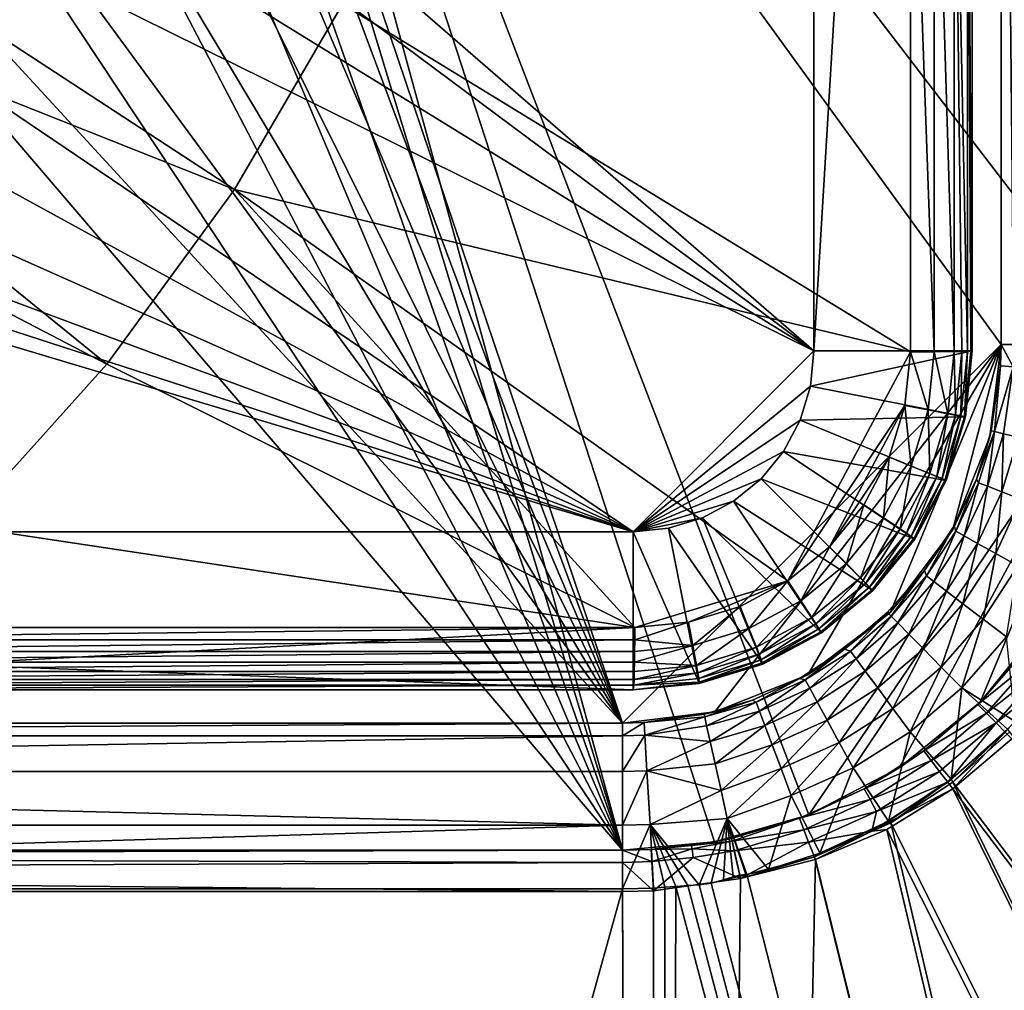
# Model space of a CAD drawing. Header units: metres. Extents: x -900 to 900, y -400 to 400.
# Tile 146 of 243: x 37 to 60, y -46 to -23. Entities that reach past the tile are written whole.
import ezdxf

# ---------------------------------------------------------------- set-up
doc = ezdxf.new("R2010")
doc.units = ezdxf.units.M

msp = doc.modelspace()

# ---------------------------------------------------------------- linework, layer by layer
at = {"layer": 'top'}
for points in [[(37.297665, 0, -511.359344), (59.686565, -30.845772, -510.968536), (59.686565, 30.845772, -510.968536)], [(39.047081, 0, -514.329285), (62.686565, 30.845772, -513.916626), (62.686565, -30.845772, -513.916626)], [(59.686565, -30.845772, -510.968536), (59.686565, 0.734328, -504.487305), (59.686565, 30.845772, -510.968536)], [(59.686565, -0.734328, -504.487305), (59.686565, 0.734328, -504.487305), (59.686565, -30.845772, -510.968536)], [(37.143177, -3.373928, -511.36203), (50.746269, -39.786068, -511.124603), (37.297665, 0, -511.359344)], [(50.746269, -39.786068, -511.124603), (59.686565, -30.845772, -510.968536), (37.297665, 0, -511.359344)], [(38.868755, -3.675676, -514.334106), (39.047081, 0, -514.329285), (50.746269, -42.786068, -514.125061)], [(62.686565, -30.845772, -513.916626), (55.14143, -41.94772, -514.04834), (39.047081, 0, -514.329285)], [(55.14143, -41.94772, -514.04834), (52.918961, -42.586731, -514.087158), (39.047081, 0, -514.329285)], [(39.047081, 0, -514.329285), (52.918961, -42.586731, -514.087158), (50.746269, -42.786068, -514.125061)], [(59.982716, -0.734328, -502.977814), (59.686565, -0.734328, -504.487305), (59.982872, -30.845772, -502.977753)], [(59.686565, -0.734328, -504.487305), (59.686565, -30.845772, -504.487305), (59.982872, -30.845772, -502.977753)], [(59.686565, -30.845772, -504.487305), (59.686565, -0.734328, -504.487305), (59.686565, -30.845772, -510.968536)], [(37.143177, -3.373928, -511.36203), (36.681004, -6.719596, -511.370117), (50.746269, -39.786068, -511.124603)], [(50.746269, -42.786068, -514.125061), (38.319702, -7.349268, -514.355896), (38.868755, -3.675676, -514.334106)], [(36.681004, -6.719596, -511.370117), (35.915142, -10.008976, -511.383484), (50.746269, -39.786068, -511.124603)], [(37.379295, -11.018129, -514.404968), (38.319702, -7.349268, -514.355896), (50.746269, -42.786068, -514.125061)], [(50.746269, -39.786068, -511.124603), (35.915142, -10.008976, -511.383484), (34.851837, -13.214621, -511.402039)], [(36.05666, -14.646014, -514.473999), (37.379295, -11.018129, -514.404968), (50.746269, -42.786068, -514.125061)], [(34.851837, -13.214621, -511.402039), (33.500088, -16.30965, -511.425629), (50.746269, -39.786068, -511.124603)], [(50.746269, -42.786068, -514.125061), (34.407021, -18.144592, -514.527954), (36.05666, -14.646014, -514.473999)], [(33.500088, -16.30965, -511.425629), (31.87122, -19.268223, -511.454071), (50.746269, -39.786068, -511.124603)], [(32.486019, -21.425119, -514.533997), (34.407021, -18.144592, -514.527954), (50.746269, -42.786068, -514.125061)], [(50.746269, -39.786068, -511.124603), (31.87122, -19.268223, -511.454071), (27.838858, -39.786068, -511.524445)], [(27.869379, -42.786068, -514.524353), (32.486019, -21.425119, -514.533997), (50.746269, -42.786068, -514.125061)], [(50.746269, -39.786068, -511.124603), (52.928169, -39.515732, -511.086517), (59.686565, -30.845772, -510.968536)], [(52.928169, -39.515732, -511.086517), (55.118446, -38.644039, -511.048279), (59.686565, -30.845772, -510.968536)], [(59.686565, -30.845772, -510.968536), (55.118446, -38.644039, -511.048279), (57.068016, -37.167519, -511.014252)], [(57.280117, -40.839748, -514.010986), (55.14143, -41.94772, -514.04834), (62.686565, -30.845772, -513.916626)], [(57.068016, -37.167519, -511.014252), (58.544537, -35.217949, -510.988495), (59.686565, -30.845772, -510.968536)], [(59.189335, -39.288837, -513.977661), (57.280117, -40.839748, -514.010986), (62.686565, -30.845772, -513.916626)], [(58.544537, -35.217949, -510.988495), (59.416233, -33.027672, -510.973267), (59.686565, -30.845772, -510.968536)], [(62.686565, -30.845772, -513.916626), (60.740246, -37.37962, -513.950623), (59.189335, -39.288837, -513.977661)], [(59.686565, -30.845772, -510.968536), (59.416233, -33.027672, -510.973267), (59.67215, -31.353306, -504.487732)], [(59.67215, -31.353306, -504.487732), (59.967731, -31.37191, -502.97821), (59.686565, -30.845772, -504.487305)], [(59.686565, -30.845772, -504.487305), (59.686565, -30.845772, -510.968536), (59.67215, -31.353306, -504.487732)], [(59.967731, -31.37191, -502.97821), (59.982872, -30.845772, -502.977753), (59.686565, -30.845772, -504.487305)], [(59.67215, -31.353306, -504.487732), (59.416233, -33.027672, -510.973267), (59.451004, -32.884521, -504.490143)], [(59.523315, -32.902206, -503.722534), (59.67215, -31.353306, -504.487732), (59.451004, -32.884521, -504.490143)], [(59.967731, -31.37191, -502.97821), (59.67215, -31.353306, -504.487732), (59.523315, -32.902206, -503.722534)], [(59.739006, -32.953449, -502.980713), (59.967731, -31.37191, -502.97821), (59.523315, -32.902206, -503.722534)], [(59.967731, -31.37191, -502.97821), (59.739006, -32.953449, -502.980713), (60.089436, -33.03619, -502.296417)], [(59.523315, -32.902206, -503.722534), (59.451004, -32.884521, -504.490143), (59.099506, -34.025108, -504.491669)], [(59.416233, -33.027672, -510.973267), (59.099506, -34.025108, -504.491669), (59.451004, -32.884521, -504.490143)], [(59.523315, -32.902206, -503.722534), (59.099506, -34.025108, -504.491669), (59.150402, -34.110184, -503.720551)], [(59.357925, -34.192322, -502.975403), (59.523315, -32.902206, -503.722534), (59.150402, -34.110184, -503.720551)], [(59.739006, -32.953449, -502.980713), (59.523315, -32.902206, -503.722534), (59.357925, -34.192322, -502.975403)], [(59.69632, -34.324642, -502.288818), (59.739006, -32.953449, -502.980713), (59.357925, -34.192322, -502.975403)], [(60.089436, -33.03619, -502.296417), (59.739006, -32.953449, -502.980713), (59.69632, -34.324642, -502.288818)], [(59.416233, -33.027672, -510.973267), (58.544537, -35.217949, -510.988495), (59.099506, -34.025108, -504.491669)], [(60.151726, -34.501732, -501.685944), (60.089436, -33.03619, -502.296417), (59.69632, -34.324642, -502.288818)], [(58.544537, -35.217949, -510.988495), (58.577736, -35.125675, -504.492859), (59.099506, -34.025108, -504.491669)], [(58.612728, -35.25174, -503.719086), (59.099506, -34.025108, -504.491669), (58.577736, -35.125675, -504.492859)], [(59.150402, -34.110184, -503.720551), (59.099506, -34.025108, -504.491669), (58.612728, -35.25174, -503.719086)], [(58.808407, -35.361977, -502.97168), (59.150402, -34.110184, -503.720551), (58.612728, -35.25174, -503.719086)], [(59.357925, -34.192322, -502.975403), (59.150402, -34.110184, -503.720551), (58.808407, -35.361977, -502.97168)], [(59.127155, -35.541039, -502.283356), (59.357925, -34.192322, -502.975403), (58.808407, -35.361977, -502.97168)], [(59.69632, -34.324642, -502.288818), (59.357925, -34.192322, -502.975403), (59.127155, -35.541039, -502.283356)], [(59.555836, -35.78154, -501.679565), (59.69632, -34.324642, -502.288818), (59.127155, -35.541039, -502.283356)], [(60.151726, -34.501732, -501.685944), (59.69632, -34.324642, -502.288818), (59.555836, -35.78154, -501.679565)], [(60.078735, -36.074673, -501.182739), (60.151726, -34.501732, -501.685944), (59.555836, -35.78154, -501.679565)], [(58.544537, -35.217949, -510.988495), (57.068016, -37.167519, -511.014252), (57.870625, -36.182129, -504.493378)], [(58.577736, -35.125675, -504.492859), (57.870625, -36.182129, -504.493378), (57.918987, -36.308712, -503.717804)], [(58.577736, -35.125675, -504.492859), (58.544537, -35.217949, -510.988495), (57.870625, -36.182129, -504.493378)], [(58.612728, -35.25174, -503.719086), (58.577736, -35.125675, -504.492859), (57.918987, -36.308712, -503.717804)], [(57.918987, -36.308712, -503.717804), (58.098305, -36.445328, -502.968994), (58.612728, -35.25174, -503.719086)], [(58.098305, -36.445328, -502.968994), (58.808407, -35.361977, -502.97168), (58.612728, -35.25174, -503.719086)], [(58.098305, -36.445328, -502.968994), (58.390114, -36.667847, -502.279663), (58.808407, -35.361977, -502.97168)], [(58.390114, -36.667847, -502.279663), (59.127155, -35.541039, -502.283356), (58.808407, -35.361977, -502.97168)], [(58.390114, -36.667847, -502.279663), (58.782337, -36.96706, -501.675354), (59.127155, -35.541039, -502.283356)], [(58.782337, -36.96706, -501.675354), (59.555836, -35.78154, -501.679565), (59.127155, -35.541039, -502.283356)], [(58.782337, -36.96706, -501.675354), (59.260544, -37.331959, -501.178589), (59.555836, -35.78154, -501.679565)], [(59.260544, -37.331959, -501.178589), (60.078735, -36.074673, -501.182739), (59.555836, -35.78154, -501.679565)], [(57.870625, -36.182129, -504.493378), (56.990051, -37.170925, -504.493225), (57.083736, -37.259602, -503.717102)], [(57.870625, -36.182129, -504.493378), (57.068016, -37.167519, -511.014252), (56.990051, -37.170925, -504.493225)], [(57.918987, -36.308712, -503.717804), (57.870625, -36.182129, -504.493378), (57.083736, -37.259602, -503.717102)], [(59.260544, -37.331959, -501.178589), (59.806862, -37.748905, -500.807709), (60.078735, -36.074673, -501.182739)], [(57.083736, -37.259602, -503.717102), (57.242462, -37.420101, -502.967957), (57.918987, -36.308712, -503.717804)], [(57.242462, -37.420101, -502.967957), (58.098305, -36.445328, -502.968994), (57.918987, -36.308712, -503.717804)], [(57.242462, -37.420101, -502.967957), (57.500675, -37.681499, -502.278351), (58.098305, -36.445328, -502.968994)], [(57.500675, -37.681499, -502.278351), (58.390114, -36.667847, -502.279663), (58.098305, -36.445328, -502.968994)], [(57.500675, -37.681499, -502.278351), (57.847679, -38.03297, -501.673889), (58.390114, -36.667847, -502.279663)], [(57.847679, -38.03297, -501.673889), (58.782337, -36.96706, -501.675354), (58.390114, -36.667847, -502.279663)], [(57.068016, -37.167519, -511.014252), (55.118446, -38.644039, -511.048279), (55.989639, -38.038395, -504.492706)], [(57.068016, -37.167519, -511.014252), (55.989639, -38.038395, -504.492706), (56.990051, -37.170925, -504.493225)], [(56.990051, -37.170925, -504.493225), (55.989639, -38.038395, -504.492706), (56.123581, -38.083557, -503.717621)], [(57.083736, -37.259602, -503.717102), (56.990051, -37.170925, -504.493225), (56.123581, -38.083557, -503.717621)], [(57.847679, -38.03297, -501.673889), (58.270687, -38.461559, -501.177216), (58.782337, -36.96706, -501.675354)], [(58.270687, -38.461559, -501.177216), (59.260544, -37.331959, -501.178589), (58.782337, -36.96706, -501.675354)], [(56.123581, -38.083557, -503.717621), (56.258007, -38.26437, -502.969208), (57.083736, -37.259602, -503.717102)], [(56.258007, -38.26437, -502.969208), (57.242462, -37.420101, -502.967957), (57.083736, -37.259602, -503.717102)], [(58.270687, -38.461559, -501.177216), (58.753883, -38.951244, -500.80658), (59.260544, -37.331959, -501.178589)], [(58.753883, -38.951244, -500.80658), (59.806862, -37.748905, -500.807709), (59.260544, -37.331959, -501.178589)], [(59.189335, -39.288837, -513.977661), (60.740246, -37.37962, -513.950623), (60.241295, -38.085556, -504.492523)], [(56.258007, -38.26437, -502.969208), (56.476746, -38.558693, -502.280212), (57.242462, -37.420101, -502.967957)], [(56.476746, -38.558693, -502.280212), (57.500675, -37.681499, -502.278351), (57.242462, -37.420101, -502.967957)], [(56.476746, -38.558693, -502.280212), (56.770752, -38.954365, -501.676086), (57.500675, -37.681499, -502.278351)], [(56.770752, -38.954365, -501.676086), (57.847679, -38.03297, -501.673889), (57.500675, -37.681499, -502.278351)], [(58.753883, -38.951244, -500.80658), (60.013931, -39.743046, -500.497345), (59.806862, -37.748905, -500.807709)], [(55.989639, -38.038395, -504.492706), (54.923954, -38.731808, -504.492096), (55.056477, -38.765095, -503.718964)], [(55.118446, -38.644039, -511.048279), (54.923954, -38.731808, -504.492096), (55.989639, -38.038395, -504.492706)], [(56.123581, -38.083557, -503.717621), (55.989639, -38.038395, -504.492706), (55.056477, -38.765095, -503.718964)], [(55.056477, -38.765095, -503.718964), (55.163841, -38.962074, -502.972198), (56.123581, -38.083557, -503.717621)], [(55.163841, -38.962074, -502.972198), (56.258007, -38.26437, -502.969208), (56.123581, -38.083557, -503.717621)], [(56.770752, -38.954365, -501.676086), (57.129223, -39.436836, -501.179413), (57.847679, -38.03297, -501.673889)], [(57.129223, -39.436836, -501.179413), (58.270687, -38.461559, -501.177216), (57.847679, -38.03297, -501.673889)], [(59.134209, -39.343594, -504.492493), (60.241295, -38.085556, -504.492523), (60.470753, -38.261562, -503.790802)], [(59.189335, -39.288837, -513.977661), (60.241295, -38.085556, -504.492523), (59.134209, -39.343594, -504.492493)], [(55.163841, -38.962074, -502.972198), (55.338547, -39.282646, -502.284454), (56.258007, -38.26437, -502.969208)], [(55.338547, -39.282646, -502.284454), (56.476746, -38.558693, -502.280212), (56.258007, -38.26437, -502.969208)], [(59.337708, -39.549347, -503.790588), (59.134209, -39.343594, -504.492493), (60.470753, -38.261562, -503.790802)], [(60.470753, -38.261562, -503.790802), (60.725868, -38.456242, -503.574677), (59.337708, -39.549347, -503.790588)], [(55.338547, -39.282646, -502.284454), (55.573418, -39.713619, -501.681), (56.476746, -38.558693, -502.280212)], [(55.573418, -39.713619, -501.681), (56.770752, -38.954365, -501.676086), (56.476746, -38.558693, -502.280212)], [(57.129223, -39.436836, -501.179413), (57.538776, -39.988106, -500.808441), (58.270687, -38.461559, -501.177216)], [(57.538776, -39.988106, -500.808441), (58.753883, -38.951244, -500.80658), (58.270687, -38.461559, -501.177216)], [(60.725868, -38.456242, -503.574677), (59.563244, -39.778004, -503.574524), (59.337708, -39.549347, -503.790588)], [(59.563244, -39.778004, -503.574524), (60.725868, -38.456242, -503.574677), (60.978279, -38.655052, -503.497223)], [(55.118446, -38.644039, -511.048279), (52.928169, -39.515732, -511.086517), (53.8167, -39.239491, -504.491302)], [(54.923954, -38.731808, -504.492096), (55.118446, -38.644039, -511.048279), (53.8167, -39.239491, -504.491302)], [(54.923954, -38.731808, -504.492096), (53.8167, -39.239491, -504.491302), (53.90247, -39.290676, -503.720642)], [(55.056477, -38.765095, -503.718964), (54.923954, -38.731808, -504.492096), (53.90247, -39.290676, -503.720642)], [(53.90247, -39.290676, -503.720642), (53.980938, -39.49931, -502.976166), (55.056477, -38.765095, -503.718964)], [(53.980938, -39.49931, -502.976166), (55.163841, -38.962074, -502.972198), (55.056477, -38.765095, -503.718964)], [(59.777237, -39.993813, -503.497284), (59.563244, -39.778004, -503.574524), (60.978279, -38.655052, -503.497223)], [(53.980938, -39.49931, -502.976166), (54.10844, -39.838951, -502.2901), (55.163841, -38.962074, -502.972198)], [(54.10844, -39.838951, -502.2901), (55.338547, -39.282646, -502.284454), (55.163841, -38.962074, -502.972198)], [(55.573418, -39.713619, -501.681), (55.859848, -40.239231, -501.184296), (56.770752, -38.954365, -501.676086)], [(55.859848, -40.239231, -501.184296), (57.129223, -39.436836, -501.179413), (56.770752, -38.954365, -501.676086)], [(57.538776, -39.988106, -500.808441), (58.502548, -41.108471, -500.497314), (58.753883, -38.951244, -500.80658)], [(58.502548, -41.108471, -500.497314), (59.83152, -39.929844, -500.497345), (58.753883, -38.951244, -500.80658)], [(58.753883, -38.951244, -500.80658), (59.83152, -39.929844, -500.497345), (60.013931, -39.743046, -500.497345)], [(53.8167, -39.239491, -504.491302), (52.671135, -39.576397, -504.489716), (52.685894, -39.639523, -503.791504)], [(53.8167, -39.239491, -504.491302), (52.928169, -39.515732, -511.086517), (52.671135, -39.576397, -504.489716)], [(53.90247, -39.290676, -503.720642), (53.8167, -39.239491, -504.491302), (52.685894, -39.639523, -503.791504)], [(52.685894, -39.639523, -503.791504), (52.732258, -39.845852, -503.096191), (53.90247, -39.290676, -503.720642)], [(52.732258, -39.845852, -503.096191), (53.980938, -39.49931, -502.976166), (53.90247, -39.290676, -503.720642)], [(52.732258, -39.845852, -503.096191), (52.815323, -40.218494, -502.407654), (53.980938, -39.49931, -502.976166)], [(52.815323, -40.218494, -502.407654), (54.10844, -39.838951, -502.2901), (53.980938, -39.49931, -502.976166)], [(54.10844, -39.838951, -502.2901), (54.279751, -40.295712, -501.687561), (55.338547, -39.282646, -502.284454)], [(54.279751, -40.295712, -501.687561), (55.573418, -39.713619, -501.681), (55.338547, -39.282646, -502.284454)], [(55.859848, -40.239231, -501.184296), (56.18721, -40.839951, -500.812469), (57.129223, -39.436836, -501.179413)], [(56.18721, -40.839951, -500.812469), (57.538776, -39.988106, -500.808441), (57.129223, -39.436836, -501.179413)], [(57.280117, -40.839748, -514.010986), (59.189335, -39.288837, -513.977661), (57.8619, -40.434219, -504.492279)], [(57.8619, -40.434219, -504.492279), (59.189335, -39.288837, -513.977661), (59.134209, -39.343594, -504.492493)], [(57.8619, -40.434219, -504.492279), (59.134209, -39.343594, -504.492493), (59.337708, -39.549347, -503.790588)], [(52.928169, -39.515732, -511.086517), (50.746269, -39.786068, -511.124603), (51.253803, -39.771652, -504.487732)], [(52.928169, -39.515732, -511.086517), (51.253803, -39.771652, -504.487732), (52.671135, -39.576397, -504.489716)], [(52.671135, -39.576397, -504.489716), (51.253803, -39.771652, -504.487732), (52.685894, -39.639523, -503.791504)], [(51.253803, -39.771652, -504.487732), (51.272408, -40.067234, -502.97821), (52.685894, -39.639523, -503.791504)], [(51.272408, -40.067234, -502.97821), (52.732258, -39.845852, -503.096191), (52.685894, -39.639523, -503.791504)], [(54.279751, -40.295712, -501.687561), (54.48864, -40.852997, -501.190765), (55.573418, -39.713619, -501.681)], [(54.48864, -40.852997, -501.190765), (55.859848, -40.239231, -501.184296), (55.573418, -39.713619, -501.681)], [(58.035034, -40.665485, -503.791016), (57.8619, -40.434219, -504.492279), (59.337708, -39.549347, -503.790588)], [(59.337708, -39.549347, -503.790588), (59.563244, -39.778004, -503.574524), (58.035034, -40.665485, -503.791016)], [(50.746269, -39.786068, -504.487305), (27.838858, -39.786068, -511.524445), (0.734328, -39.786068, -504.487305)], [(0.734328, -39.786068, -504.487305), (0.734328, -40.082218, -502.977814), (50.746269, -39.786068, -504.487305)], [(0.734328, -40.082218, -502.977814), (50.746269, -40.082375, -502.977753), (50.746269, -39.786068, -504.487305)], [(50.746269, -39.786068, -504.487305), (50.746269, -39.786068, -511.124603), (27.838858, -39.786068, -511.524445)], [(50.746269, -39.786068, -511.124603), (50.746269, -39.786068, -504.487305), (51.253803, -39.771652, -504.487732)], [(51.272408, -40.067234, -502.97821), (51.253803, -39.771652, -504.487732), (50.746269, -40.082375, -502.977753)], [(51.253803, -39.771652, -504.487732), (50.746269, -39.786068, -504.487305), (50.746269, -40.082375, -502.977753)], [(52.815323, -40.218494, -502.407654), (52.732258, -39.845852, -503.096191), (51.272408, -40.067234, -502.97821)], [(52.815323, -40.218494, -502.407654), (52.932922, -40.747772, -501.753448), (54.10844, -39.838951, -502.2901)], [(52.932922, -40.747772, -501.753448), (54.279751, -40.295712, -501.687561), (54.10844, -39.838951, -502.2901)], [(59.563244, -39.778004, -503.574524), (58.226128, -40.922977, -503.57489), (58.035034, -40.665485, -503.791016)], [(58.423496, -41.176105, -503.497223), (58.226128, -40.922977, -503.57489), (59.563244, -39.778004, -503.574524)], [(59.777237, -39.993813, -503.497284), (58.423496, -41.176105, -503.497223), (59.563244, -39.778004, -503.574524)], [(59.83152, -39.929844, -500.497345), (58.502548, -41.108471, -500.497314), (58.541344, -41.173954, -500.496002)], [(59.888885, -39.988377, -500.496002), (59.83152, -39.929844, -500.497345), (58.541344, -41.173954, -500.496002)], [(0.734328, -40.082218, -502.977814), (0.734328, -40.926758, -501.692108), (50.746269, -40.082375, -502.977753)], [(0.734328, -40.926758, -501.692108), (50.746269, -40.926769, -501.692139), (50.746269, -40.082375, -502.977753)], [(51.32188, -40.910358, -501.692505), (51.272408, -40.067234, -502.97821), (50.746269, -40.926769, -501.692139)], [(51.272408, -40.067234, -502.97821), (50.746269, -40.082375, -502.977753), (50.746269, -40.926769, -501.692139)], [(51.32188, -40.910358, -501.692505), (52.815323, -40.218494, -502.407654), (51.272408, -40.067234, -502.97821)], [(56.18721, -40.839951, -500.812469), (57.022346, -42.095039, -500.497162), (57.538776, -39.988106, -500.808441)], [(57.022346, -42.095039, -500.497162), (58.502548, -41.108471, -500.497314), (57.538776, -39.988106, -500.808441)], [(58.423496, -41.176105, -503.497223), (59.777237, -39.993813, -503.497284), (58.54258, -41.33704, -503.495331)], [(59.888885, -39.988377, -500.496002), (58.541344, -41.173954, -500.496002), (196.310562, -223.897324, -495.732025)], [(58.54258, -41.33704, -503.495331), (59.777237, -39.993813, -503.497284), (59.937843, -40.155907, -503.495331)], [(58.54258, -41.33704, -503.495331), (59.937843, -40.155907, -503.495331), (196.53624, -223.843063, -498.702637)], [(51.32188, -40.910358, -501.692505), (52.932922, -40.747772, -501.753448), (52.815323, -40.218494, -502.407654)], [(52.932922, -40.747772, -501.753448), (53.071827, -41.374107, -501.197449), (54.279751, -40.295712, -501.687561)], [(53.071827, -41.374107, -501.197449), (54.48864, -40.852997, -501.190765), (54.279751, -40.295712, -501.687561)], [(54.48864, -40.852997, -501.190765), (54.727398, -41.490242, -500.81778), (55.859848, -40.239231, -501.184296)], [(54.727398, -41.490242, -500.81778), (56.18721, -40.839951, -500.812469), (55.859848, -40.239231, -501.184296)], [(56.449432, -41.335922, -504.492004), (57.8619, -40.434219, -504.492279), (58.035034, -40.665485, -503.791016)], [(56.449432, -41.335922, -504.492004), (57.280117, -40.839748, -514.010986), (57.8619, -40.434219, -504.492279)], [(56.587814, -41.588539, -503.79187), (56.449432, -41.335922, -504.492004), (58.035034, -40.665485, -503.791016)], [(58.035034, -40.665485, -503.791016), (58.226128, -40.922977, -503.57489), (56.587814, -41.588539, -503.79187)], [(53.071827, -41.374107, -501.197449), (52.932922, -40.747772, -501.753448), (51.32188, -40.910358, -501.692505)], [(53.071827, -41.374107, -501.197449), (53.21859, -42.036907, -500.80188), (54.48864, -40.852997, -501.190765)], [(53.21859, -42.036907, -500.80188), (54.727398, -41.490242, -500.81778), (54.48864, -40.852997, -501.190765)], [(54.727398, -41.490242, -500.81778), (55.400311, -42.852104, -500.496796), (56.18721, -40.839951, -500.812469)], [(55.14143, -41.94772, -514.04834), (57.280117, -40.839748, -514.010986), (56.449432, -41.335922, -504.492004)], [(55.400311, -42.852104, -500.496796), (57.022346, -42.095039, -500.497162), (56.18721, -40.839951, -500.812469)], [(50.746269, -40.926769, -501.692139), (0.734328, -40.926758, -501.692108), (50.746269, -42.194439, -500.821014)], [(0.734328, -40.926758, -501.692108), (0.734328, -42.194477, -500.820831), (50.746269, -42.194439, -500.821014)], [(51.394886, -42.176022, -500.821228), (51.32188, -40.910358, -501.692505), (50.746269, -42.194439, -500.821014)], [(51.32188, -40.910358, -501.692505), (50.746269, -40.926769, -501.692139), (50.746269, -42.194439, -500.821014)], [(51.394886, -42.176022, -500.821228), (53.071827, -41.374107, -501.197449), (51.32188, -40.910358, -501.692505)], [(58.226128, -40.922977, -503.57489), (56.740547, -41.869152, -503.575562), (56.587814, -41.588539, -503.79187)], [(58.226128, -40.922977, -503.57489), (58.423496, -41.176105, -503.497223), (56.740547, -41.869152, -503.575562)], [(58.502548, -41.108471, -500.497314), (57.022346, -42.095039, -500.497162), (57.080242, -42.138466, -500.496002)], [(58.541344, -41.173954, -500.496002), (58.502548, -41.108471, -500.497314), (57.080242, -42.138466, -500.496002)], [(54.924728, -42.031025, -504.491333), (56.449432, -41.335922, -504.492004), (56.587814, -41.588539, -503.79187)], [(54.924728, -42.031025, -504.491333), (55.14143, -41.94772, -514.04834), (56.449432, -41.335922, -504.492004)], [(56.627975, -42.332951, -503.496918), (58.423496, -41.176105, -503.497223), (58.54258, -41.33704, -503.495331)], [(58.423496, -41.176105, -503.497223), (56.627975, -42.332951, -503.496918), (56.740547, -41.869152, -503.575562)], [(56.627975, -42.332951, -503.496918), (58.54258, -41.33704, -503.495331), (56.984638, -42.293407, -503.495331)], [(56.984638, -42.293407, -503.495331), (58.54258, -41.33704, -503.495331), (148.24852, -223.902283, -499.237854)], [(58.541344, -41.173954, -500.496002), (57.080242, -42.138466, -500.496002), (148.050934, -223.930923, -496.255829)], [(196.310562, -223.897324, -495.732025), (58.541344, -41.173954, -500.496002), (148.050934, -223.930923, -496.255829)], [(148.24852, -223.902283, -499.237854), (58.54258, -41.33704, -503.495331), (196.53624, -223.843063, -498.702637)], [(51.394886, -42.176022, -500.821228), (53.21859, -42.036907, -500.80188), (53.071827, -41.374107, -501.197449)], [(53.21859, -42.036907, -500.80188), (54.192146, -43.235737, -500.496277), (54.727398, -41.490242, -500.81778)], [(54.192146, -43.235737, -500.496277), (55.400311, -42.852104, -500.496796), (54.727398, -41.490242, -500.81778)], [(55.023998, -42.299122, -503.792847), (54.924728, -42.031025, -504.491333), (56.587814, -41.588539, -503.79187)], [(56.587814, -41.588539, -503.79187), (56.740547, -41.869152, -503.575562), (55.023998, -42.299122, -503.792847)], [(52.557301, -43.597996, -500.49411), (53.21859, -42.036907, -500.80188), (51.394886, -42.176022, -500.821228)], [(52.557301, -43.597996, -500.49411), (52.836502, -43.559433, -500.494293), (53.21859, -42.036907, -500.80188)], [(52.836502, -43.559433, -500.494293), (53.131207, -43.48317, -500.495178), (53.21859, -42.036907, -500.80188)], [(52.918961, -42.586731, -514.087158), (55.14143, -41.94772, -514.04834), (53.317749, -42.505882, -504.48996)], [(53.21859, -42.036907, -500.80188), (53.131207, -43.48317, -500.495178), (53.360977, -43.414993, -500.495972)], [(53.514538, -43.37606, -500.496246), (53.660591, -43.360207, -500.496033), (53.21859, -42.036907, -500.80188)], [(53.660591, -43.360207, -500.496033), (53.680698, -43.358025, -500.496002), (53.21859, -42.036907, -500.80188)], [(53.21859, -42.036907, -500.80188), (53.680698, -43.358025, -500.496002), (54.192146, -43.235737, -500.496277)], [(53.360977, -43.414993, -500.495972), (53.514538, -43.37606, -500.496246), (53.21859, -42.036907, -500.80188)], [(55.14143, -41.94772, -514.04834), (54.924728, -42.031025, -504.491333), (53.317749, -42.505882, -504.48996)], [(53.332745, -42.571968, -504.144165), (53.317749, -42.505882, -504.48996), (54.924728, -42.031025, -504.491333)], [(55.023998, -42.299122, -503.792847), (53.332745, -42.571968, -504.144165), (54.924728, -42.031025, -504.491333)], [(56.740547, -41.869152, -503.575562), (55.135422, -42.596703, -503.576233), (55.023998, -42.299122, -503.792847)], [(56.740547, -41.869152, -503.575562), (56.627975, -42.332951, -503.496918), (55.135422, -42.596703, -503.576233)], [(50.746269, -42.194439, -500.821014), (0.734328, -42.194477, -500.820831), (0.734328, -43.69743, -500.493134)], [(0.734328, -43.69743, -500.493134), (50.746269, -43.69743, -500.493134), (50.746269, -42.194439, -500.821014)], [(51.480598, -43.676567, -500.493591), (51.394886, -42.176022, -500.821228), (50.746269, -43.69743, -500.493134)], [(51.394886, -42.176022, -500.821228), (50.746269, -42.194439, -500.821014), (50.746269, -43.69743, -500.493134)], [(51.480598, -43.676567, -500.493591), (51.748047, -43.657581, -500.493927), (51.394886, -42.176022, -500.821228)], [(51.748047, -43.657581, -500.493927), (52.005142, -43.636559, -500.494171), (51.394886, -42.176022, -500.821228)], [(51.394886, -42.176022, -500.821228), (52.005142, -43.636559, -500.494171), (52.290054, -43.616985, -500.494202)], [(52.290054, -43.616985, -500.494202), (52.557301, -43.597996, -500.49411), (51.394886, -42.176022, -500.821228)], [(53.38229, -42.794647, -503.810638), (53.332745, -42.571968, -504.144165), (55.023998, -42.299122, -503.792847)], [(55.135422, -42.596703, -503.576233), (53.38229, -42.794647, -503.810638), (55.023998, -42.299122, -503.792847)], [(57.080242, -42.138466, -500.496002), (57.022346, -42.095039, -500.497162), (55.274639, -42.941269, -500.496002)], [(57.022346, -42.095039, -500.497162), (55.400311, -42.852104, -500.496796), (55.274639, -42.941269, -500.496002)], [(57.080242, -42.138466, -500.496002), (55.274639, -42.941269, -500.496002), (99.785164, -223.928391, -496.596436)], [(55.299904, -43.002987, -503.495331), (56.627975, -42.332951, -503.496918), (56.984638, -42.293407, -503.495331)], [(55.299904, -43.002987, -503.495331), (56.984638, -42.293407, -503.495331), (99.888733, -223.959961, -499.592224)], [(99.888733, -223.959961, -499.592224), (56.984638, -42.293407, -503.495331), (148.24852, -223.902283, -499.237854)], [(148.050934, -223.930923, -496.255829), (57.080242, -42.138466, -500.496002), (99.785164, -223.928391, -496.596436)], [(53.317749, -42.505882, -504.48996), (53.332745, -42.571968, -504.144165), (52.37619, -42.674297, -504.488922)], [(52.918961, -42.586731, -514.087158), (53.317749, -42.505882, -504.48996), (52.37619, -42.674297, -504.488922)], [(56.627975, -42.332951, -503.496918), (55.276535, -42.941959, -503.496429), (55.135422, -42.596703, -503.576233)], [(55.276535, -42.941959, -503.496429), (56.627975, -42.332951, -503.496918), (55.299904, -43.002987, -503.495331)], [(50.746269, -42.786068, -514.125061), (52.918961, -42.586731, -514.087158), (51.42411, -42.766815, -504.487732)], [(51.42411, -42.766815, -504.487732), (52.918961, -42.586731, -514.087158), (52.37619, -42.674297, -504.488922)], [(52.386673, -42.747395, -504.112335), (51.42411, -42.766815, -504.487732), (52.37619, -42.674297, -504.488922)], [(51.441067, -43.050426, -503.791534), (51.42411, -42.766815, -504.487732), (52.386673, -42.747395, -504.112335)], [(52.41584, -42.956264, -503.79184), (51.441067, -43.050426, -503.791534), (52.386673, -42.747395, -504.112335)], [(53.332745, -42.571968, -504.144165), (52.386673, -42.747395, -504.112335), (52.37619, -42.674297, -504.488922)], [(53.332745, -42.571968, -504.144165), (53.38229, -42.794647, -503.810638), (52.386673, -42.747395, -504.112335)], [(53.38229, -42.794647, -503.810638), (52.41584, -42.956264, -503.79184), (52.386673, -42.747395, -504.112335)], [(53.527187, -43.449425, -503.495331), (53.38229, -42.794647, -503.810638), (55.135422, -42.596703, -503.576233)], [(55.276535, -42.941959, -503.496429), (53.527187, -43.449425, -503.495331), (55.135422, -42.596703, -503.576233)], [(0.734328, -42.786068, -504.487305), (50.746269, -42.786068, -504.487305), (0.734328, -42.915924, -503.995819)], [(50.746269, -42.786068, -504.487305), (50.746269, -43.070175, -503.791107), (0.734328, -42.915924, -503.995819)], [(27.869379, -42.786068, -514.524353), (50.746269, -42.786068, -514.125061), (0.734328, -42.786068, -504.487305)], [(0.734328, -42.786068, -504.487305), (50.746269, -42.786068, -514.125061), (50.746269, -42.786068, -504.487305)], [(0.734328, -42.915924, -503.995819), (50.746269, -43.070175, -503.791107), (0.734328, -43.271599, -503.632599)], [(50.746269, -42.786068, -504.487305), (51.42411, -42.766815, -504.487732), (51.441067, -43.050426, -503.791534)], [(50.746269, -42.786068, -504.487305), (50.746269, -42.786068, -514.125061), (51.42411, -42.766815, -504.487732)], [(50.746269, -43.070175, -503.791107), (50.746269, -42.786068, -504.487305), (51.441067, -43.050426, -503.791534)], [(52.41584, -42.956264, -503.79184), (51.480598, -43.739395, -503.49292), (51.441067, -43.050426, -503.791534)], [(53.527187, -43.449425, -503.495331), (51.480598, -43.739395, -503.49292), (52.41584, -42.956264, -503.79184)], [(53.38229, -42.794647, -503.810638), (53.527187, -43.449425, -503.495331), (52.41584, -42.956264, -503.79184)], [(53.527187, -43.449425, -503.495331), (55.276535, -42.941959, -503.496429), (55.299904, -43.002987, -503.495331)], [(54.192146, -43.235737, -500.496277), (53.680698, -43.358025, -500.496002), (55.274639, -42.941269, -500.496002)], [(99.785164, -223.928391, -496.596436), (55.274639, -42.941269, -500.496002), (53.680698, -43.358025, -500.496002)], [(55.274639, -42.941269, -500.496002), (55.400311, -42.852104, -500.496796), (54.192146, -43.235737, -500.496277)], [(50.746269, -43.070175, -503.791107), (50.746269, -43.760258, -503.492493), (0.734328, -43.271599, -503.632599)], [(50.746269, -43.070175, -503.791107), (51.441067, -43.050426, -503.791534), (51.480598, -43.739395, -503.49292)], [(50.746269, -43.760258, -503.492493), (50.746269, -43.070175, -503.791107), (51.480598, -43.739395, -503.49292)], [(53.527187, -43.449425, -503.495331), (55.299904, -43.002987, -503.495331), (51.480598, -223.983383, -499.717346)], [(51.480598, -223.983383, -499.717346), (55.299904, -43.002987, -503.495331), (99.888733, -223.959961, -499.592224)], [(0.734328, -43.271599, -503.632599), (50.746269, -43.760258, -503.492493), (0.734328, -43.760258, -503.492493)], [(51.480598, -43.739395, -503.49292), (53.527187, -43.449425, -503.495331), (51.480598, -223.983383, -499.717346)], [(53.680698, -43.358025, -500.496002), (53.131207, -43.48317, -500.495178), (52.836502, -43.559433, -500.494293)], [(53.680698, -43.358025, -500.496002), (52.836502, -43.559433, -500.494293), (99.785164, -223.928391, -496.596436)], [(53.360977, -43.414993, -500.495972), (53.131207, -43.48317, -500.495178), (53.680698, -43.358025, -500.496002)], [(53.660591, -43.360207, -500.496033), (53.360977, -43.414993, -500.495972), (53.680698, -43.358025, -500.496002)], [(53.660591, -43.360207, -500.496033), (53.514538, -43.37606, -500.496246), (53.360977, -43.414993, -500.495972)], [(51.480598, -43.676567, -500.493591), (50.746269, -43.69743, -500.493134), (51.480598, -223.920547, -496.718018)], [(99.785164, -223.928391, -496.596436), (52.005142, -43.636559, -500.494171), (51.480598, -223.920547, -496.718018)], [(52.005142, -43.636559, -500.494171), (51.748047, -43.657581, -500.493927), (51.480598, -223.920547, -496.718018)], [(51.480598, -223.920547, -496.718018), (51.748047, -43.657581, -500.493927), (51.480598, -43.676567, -500.493591)], [(52.290054, -43.616985, -500.494202), (52.005142, -43.636559, -500.494171), (99.785164, -223.928391, -496.596436)], [(52.557301, -43.597996, -500.49411), (52.290054, -43.616985, -500.494202), (99.785164, -223.928391, -496.596436)], [(52.836502, -43.559433, -500.494293), (52.557301, -43.597996, -500.49411), (99.785164, -223.928391, -496.596436)], [(50.746269, -43.69743, -500.493134), (0.734328, -223.920547, -496.718018), (51.480598, -223.920547, -496.718018)], [(50.746269, -43.69743, -500.493134), (0.734328, -43.69743, -500.493134), (0.734328, -223.920547, -496.718018)], [(0.734328, -223.983383, -499.717346), (0.734328, -43.760258, -503.492493), (51.480598, -223.983383, -499.717346)], [(0.734328, -43.760258, -503.492493), (50.746269, -43.760258, -503.492493), (51.480598, -223.983383, -499.717346)], [(51.480598, -223.983383, -499.717346), (50.746269, -43.760258, -503.492493), (51.480598, -43.739395, -503.49292)]]:
    msp.add_3dface(points, dxfattribs=at)
at = {"layer": 'top0123'}
for points in [[(55.265408, -30.998743, -504.348846), (19.497459, 0.001257, -504.348846), (55.265408, 31.001257, -504.348846)], [(55.265408, 31.001257, -504.348846), (58.997459, 31.001257, -503.348846), (55.265408, -30.998743, -504.348846)], [(58.997459, 31.001257, -503.348846), (58.997459, -30.998743, -503.348846), (55.265408, -30.998743, -504.348846)], [(58.997459, -30.998743, -503.348846), (58.997459, 31.001257, -503.348846), (58.997459, -30.998743, -503.046295)], [(58.997459, 31.001257, -503.348846), (58.997459, 31.001257, -503.046295), (58.997459, -30.998743, -503.046295)], [(58.997459, -30.998743, -503.046295), (58.997459, 31.001257, -503.046295), (58.997459, 0.001257, -502.805756)], [(19.071339, -4.053021, -504.348846), (19.497459, 0.001257, -504.348846), (55.265408, -30.998743, -504.348846)], [(58.997459, -30.998743, -503.046295), (58.997459, 0.001257, -502.805756), (58.887371, -15.503585, -502.30188)], [(17.811596, -7.930108, -504.348846), (19.071339, -4.053021, -504.348846), (55.265408, -30.998743, -504.348846)], [(55.265408, -30.998743, -504.348846), (15.773291, -11.460555, -504.348846), (17.811596, -7.930108, -504.348846)], [(50.997459, -35.266693, -504.348846), (13.045506, -14.490067, -504.348846), (15.773291, -11.460555, -504.348846)], [(50.997459, -35.266693, -504.348846), (15.773291, -11.460555, -504.348846), (55.265408, -30.998743, -504.348846)], [(9.747459, -16.886238, -504.348846), (13.045506, -14.490067, -504.348846), (50.997459, -35.266693, -504.348846)], [(57.540619, -31.022011, -501.547089), (57.540623, -15.510851, -501.366547), (44.133053, -22.819405, -501.095673)], [(57.540619, -31.022011, -501.547089), (58.101257, -31.02005, -501.67337), (57.540623, -15.510851, -501.366547)], [(58.101257, -31.02005, -501.67337), (58.101261, -15.509867, -501.492828), (57.540623, -15.510851, -501.366547)], [(58.101257, -31.02005, -501.67337), (58.573269, -31.014963, -502.001129), (58.101261, -15.509867, -501.492828)], [(58.573269, -31.014963, -502.001129), (58.573273, -15.507321, -501.820648), (58.101261, -15.509867, -501.492828)], [(58.573269, -31.014963, -502.001129), (58.753586, -31.011465, -502.226563), (58.573273, -15.507321, -501.820648)], [(58.573273, -15.507321, -501.820648), (58.887371, -31.007496, -502.48233), (58.887371, -15.503585, -502.30188)], [(58.753586, -31.011465, -502.226563), (58.887371, -31.007496, -502.48233), (58.573273, -15.507321, -501.820648)], [(58.887371, -31.007496, -502.48233), (58.969681, -31.003202, -502.759003), (58.887371, -15.503585, -502.30188)], [(58.887371, -15.503585, -502.30188), (58.969681, -31.003202, -502.759003), (58.997459, -30.998743, -503.046295)], [(6.023291, -18.544346, -504.348846), (9.747459, -16.886238, -504.348846), (50.997459, -35.266693, -504.348846)], [(27.723721, -18.12557, -500.752747), (25.71489, -20.877951, -500.752747), (41.584717, -27.187588, -501.095673)], [(41.584717, -27.187588, -501.095673), (44.133053, -22.819405, -501.095673), (27.723721, -18.12557, -500.752747)], [(50.997459, -35.266693, -504.348846), (2.035765, -19.39192, -504.348846), (6.023291, -18.544346, -504.348846)], [(-51.002541, -35.266693, -504.348846), (-2.040845, -19.39192, -504.348846), (50.997459, -35.266693, -504.348846)], [(-2.040845, -19.39192, -504.348846), (2.035765, -19.39192, -504.348846), (50.997459, -35.266693, -504.348846)], [(25.71489, -20.877951, -500.752747), (23.421038, -23.42231, -500.752747), (38.571621, -31.315947, -501.095673)], [(41.584717, -27.187588, -501.095673), (25.71489, -20.877951, -500.752747), (38.571621, -31.315947, -501.095673)], [(57.540619, -31.022011, -501.547089), (44.133053, -22.819405, -501.095673), (41.584717, -27.187588, -501.095673)], [(23.421038, -23.42231, -500.752747), (35.131023, -35.13229, -501.095673), (38.571621, -31.315947, -501.095673)], [(51.03574, -37.52689, -501.481964), (41.584717, -27.187588, -501.095673), (38.571621, -31.315947, -501.095673)], [(54.647114, -36.428986, -501.557129), (41.584717, -27.187588, -501.095673), (51.03574, -37.52689, -501.481964)], [(54.647114, -36.428986, -501.557129), (57.540619, -31.022011, -501.547089), (41.584717, -27.187588, -501.095673)], [(55.183403, -31.831379, -504.348846), (50.997459, -35.266693, -504.348846), (55.265408, -30.998743, -504.348846)], [(57.413479, -32.289829, -501.563538), (57.540619, -31.022011, -501.547089), (54.647114, -36.428986, -501.557129)], [(55.265408, -30.998743, -504.348846), (58.997459, -30.998743, -503.348846), (55.183403, -31.831379, -504.348846)], [(58.997459, -30.998743, -503.348846), (58.843742, -32.559467, -503.348846), (55.183403, -31.831379, -504.348846)], [(57.413479, -32.289829, -501.563538), (57.96389, -32.393761, -501.690155), (57.540619, -31.022011, -501.547089)], [(57.96389, -32.393761, -501.690155), (58.101257, -31.02005, -501.67337), (57.540619, -31.022011, -501.547089)], [(58.101257, -31.02005, -501.67337), (57.96389, -32.393761, -501.690155), (58.426987, -32.482376, -502.018005)], [(58.573269, -31.014963, -502.001129), (58.101257, -31.02005, -501.67337), (58.426987, -32.482376, -502.018005)], [(58.573269, -31.014963, -502.001129), (58.426987, -32.482376, -502.018005), (58.603981, -32.515171, -502.243225)], [(58.753586, -31.011465, -502.226563), (58.573269, -31.014963, -502.001129), (58.603981, -32.515171, -502.243225)], [(58.753586, -31.011465, -502.226563), (58.603981, -32.515171, -502.243225), (58.735699, -32.538628, -502.498993)], [(58.735699, -32.538628, -502.498993), (58.816849, -32.551792, -502.776062), (58.887371, -31.007496, -502.48233)], [(58.887371, -31.007496, -502.48233), (58.753586, -31.011465, -502.226563), (58.735699, -32.538628, -502.498993)], [(58.816849, -32.551792, -502.776062), (58.969681, -31.003202, -502.759003), (58.887371, -31.007496, -502.48233)], [(58.816849, -32.551792, -502.776062), (58.843781, -32.559269, -503.062683), (58.969681, -31.003202, -502.759003)], [(58.843781, -32.559269, -503.062683), (58.843742, -32.559467, -503.348846), (58.997459, -30.998743, -503.348846)], [(58.843781, -32.559269, -503.062683), (58.997459, -30.998743, -503.046295), (58.969681, -31.003202, -502.759003)], [(58.997459, -30.998743, -503.046295), (58.843781, -32.559269, -503.062683), (58.997459, -30.998743, -503.348846)], [(38.571621, -31.315947, -501.095673), (35.131023, -35.13229, -501.095673), (51.03574, -37.52689, -501.481964)], [(55.183403, -31.831379, -504.348846), (54.940529, -32.632015, -504.348846), (50.997459, -35.266693, -504.348846)], [(55.183403, -31.831379, -504.348846), (58.843742, -32.559467, -503.348846), (54.940529, -32.632015, -504.348846)], [(55.635143, -35.621864, -501.569855), (57.413479, -32.289829, -501.563538), (54.647114, -36.428986, -501.557129)], [(57.041985, -33.509228, -501.572968), (57.413479, -32.289829, -501.563538), (55.635143, -35.621864, -501.569855)], [(57.041985, -33.509228, -501.572968), (57.562328, -33.716225, -501.699738), (57.413479, -32.289829, -501.563538)], [(57.562328, -33.716225, -501.699738), (57.96389, -32.393761, -501.690155), (57.413479, -32.289829, -501.563538)], [(57.96389, -32.393761, -501.690155), (57.562328, -33.716225, -501.699738), (57.998501, -33.894794, -502.027588)], [(58.426987, -32.482376, -502.018005), (57.96389, -32.393761, -501.690155), (57.998501, -33.894794, -502.027588)], [(58.426987, -32.482376, -502.018005), (57.998501, -33.894794, -502.027588), (58.165157, -33.962601, -502.252808)], [(58.603981, -32.515171, -502.243225), (58.426987, -32.482376, -502.018005), (58.165157, -33.962601, -502.252808)], [(58.603981, -32.515171, -502.243225), (58.165157, -33.962601, -502.252808), (58.289139, -34.012672, -502.508514)], [(58.735699, -32.538628, -502.498993), (58.603981, -32.515171, -502.243225), (58.289139, -34.012672, -502.508514)], [(58.289139, -34.012672, -502.508514), (58.365471, -34.042992, -502.785553), (58.735699, -32.538628, -502.498993)], [(58.365471, -34.042992, -502.785553), (58.816849, -32.551792, -502.776062), (58.735699, -32.538628, -502.498993)], [(54.940529, -32.632015, -504.348846), (54.546131, -33.369888, -504.348846), (50.997459, -35.266693, -504.348846)], [(54.940529, -32.632015, -504.348846), (58.388496, -34.060211, -503.348846), (54.546131, -33.369888, -504.348846)], [(58.843742, -32.559467, -503.348846), (58.388496, -34.060211, -503.348846), (54.940529, -32.632015, -504.348846)], [(58.365471, -34.042992, -502.785553), (58.388542, -34.060101, -503.072083), (58.816849, -32.551792, -502.776062)], [(58.388542, -34.060101, -503.072083), (58.388496, -34.060211, -503.348846), (58.843742, -32.559467, -503.348846)], [(58.388542, -34.060101, -503.072083), (58.843781, -32.559269, -503.062683), (58.816849, -32.551792, -502.776062)], [(58.843781, -32.559269, -503.062683), (58.388542, -34.060101, -503.072083), (58.843742, -32.559467, -503.348846)], [(50.997459, -35.266693, -504.348846), (54.546131, -33.369888, -504.348846), (54.015354, -34.01664, -504.348846)], [(54.546131, -33.369888, -504.348846), (57.649216, -35.443306, -503.348846), (54.015354, -34.01664, -504.348846)], [(58.388496, -34.060211, -503.348846), (57.649216, -35.443306, -503.348846), (54.546131, -33.369888, -504.348846)], [(56.44228, -34.634937, -501.575134), (57.041985, -33.509228, -501.572968), (55.635143, -35.621864, -501.569855)], [(56.44228, -34.634937, -501.575134), (56.909866, -34.941032, -501.702637), (57.041985, -33.509228, -501.572968)], [(56.909866, -34.941032, -501.702637), (57.562328, -33.716225, -501.699738), (57.041985, -33.509228, -501.572968)], [(57.562328, -33.716225, -501.699738), (56.909866, -34.941032, -501.702637), (57.301022, -35.202301, -502.030701)], [(57.998501, -33.894794, -502.027588), (57.562328, -33.716225, -501.699738), (57.301022, -35.202301, -502.030701)], [(57.998501, -33.894794, -502.027588), (57.301022, -35.202301, -502.030701), (57.450191, -35.30217, -502.255798)], [(58.165157, -33.962601, -502.252808), (57.998501, -33.894794, -502.027588), (57.450191, -35.30217, -502.255798)], [(54.015354, -34.01664, -504.348846), (53.368607, -34.547413, -504.348846), (50.997459, -35.266693, -504.348846)], [(54.015354, -34.01664, -504.348846), (56.654312, -36.655598, -503.348846), (53.368607, -34.547413, -504.348846)], [(57.649216, -35.443306, -503.348846), (56.654312, -36.655598, -503.348846), (54.015354, -34.01664, -504.348846)], [(58.165157, -33.962601, -502.252808), (57.450191, -35.30217, -502.255798), (57.560921, -35.376514, -502.511322)], [(58.289139, -34.012672, -502.508514), (58.165157, -33.962601, -502.252808), (57.560921, -35.376514, -502.511322)], [(57.560921, -35.376514, -502.511322), (57.62878, -35.422363, -502.788055), (58.289139, -34.012672, -502.508514)], [(57.62878, -35.422363, -502.788055), (58.365471, -34.042992, -502.785553), (58.289139, -34.012672, -502.508514)], [(57.62878, -35.422363, -502.788055), (57.649147, -35.443409, -503.07428), (58.365471, -34.042992, -502.785553)], [(57.649147, -35.443409, -503.07428), (58.388542, -34.060101, -503.072083), (58.365471, -34.042992, -502.785553)], [(58.388542, -34.060101, -503.072083), (57.649147, -35.443409, -503.07428), (58.388496, -34.060211, -503.348846)], [(57.649147, -35.443409, -503.07428), (57.649216, -35.443306, -503.348846), (58.388496, -34.060211, -503.348846)], [(53.368607, -34.547413, -504.348846), (52.630733, -34.941814, -504.348846), (50.997459, -35.266693, -504.348846)], [(53.368607, -34.547413, -504.348846), (55.44202, -37.650501, -503.348846), (52.630733, -34.941814, -504.348846)], [(56.654312, -36.655598, -503.348846), (55.44202, -37.650501, -503.348846), (53.368607, -34.547413, -504.348846)], [(55.635143, -35.621864, -501.569855), (56.030045, -36.017521, -501.69754), (56.44228, -34.634937, -501.575134)], [(56.030045, -36.017521, -501.69754), (56.909866, -34.941032, -501.702637), (56.44228, -34.634937, -501.575134)], [(50.997459, -35.266693, -504.348846), (52.630733, -34.941814, -504.348846), (51.830093, -35.184685, -504.348846)], [(52.630733, -34.941814, -504.348846), (54.058926, -38.389778, -503.348846), (51.830093, -35.184685, -504.348846)], [(55.44202, -37.650501, -503.348846), (54.058926, -38.389778, -503.348846), (52.630733, -34.941814, -504.348846)], [(56.909866, -34.941032, -501.702637), (56.030045, -36.017521, -501.69754), (56.360912, -36.351685, -502.025635)], [(57.301022, -35.202301, -502.030701), (56.909866, -34.941032, -501.702637), (56.360912, -36.351685, -502.025635)], [(50.997459, -35.266693, -504.348846), (50.997459, -38.998741, -503.348846), (-51.002541, -35.266693, -504.348846)], [(50.997459, -38.998741, -503.348846), (-51.002541, -38.998741, -503.348846), (-51.002541, -35.266693, -504.348846)], [(35.131023, -35.13229, -501.095673), (31.314682, -38.572891, -501.095673), (51.03574, -37.52689, -501.481964)], [(51.830093, -35.184685, -504.348846), (52.558182, -38.845024, -503.348846), (50.997459, -35.266693, -504.348846)], [(52.558182, -38.845024, -503.348846), (50.997459, -38.998741, -503.348846), (50.997459, -35.266693, -504.348846)], [(54.058926, -38.389778, -503.348846), (52.558182, -38.845024, -503.348846), (51.830093, -35.184685, -504.348846)], [(57.301022, -35.202301, -502.030701), (56.360912, -36.351685, -502.025635), (56.486675, -36.479702, -502.250732)], [(57.450191, -35.30217, -502.255798), (57.301022, -35.202301, -502.030701), (56.486675, -36.479702, -502.250732)], [(57.450191, -35.30217, -502.255798), (56.486675, -36.479702, -502.250732), (56.57967, -36.575249, -502.506226)], [(57.560921, -35.376514, -502.511322), (57.450191, -35.30217, -502.255798), (56.57967, -36.575249, -502.506226)], [(56.57967, -36.575249, -502.506226), (56.636173, -36.634518, -502.782898), (57.560921, -35.376514, -502.511322)], [(56.636173, -36.634518, -502.782898), (57.62878, -35.422363, -502.788055), (57.560921, -35.376514, -502.511322)], [(56.636173, -36.634518, -502.782898), (56.654022, -36.655888, -503.069031), (57.62878, -35.422363, -502.788055)], [(56.654022, -36.655888, -503.069031), (57.649147, -35.443409, -503.07428), (57.62878, -35.422363, -502.788055)], [(57.649147, -35.443409, -503.07428), (56.654022, -36.655888, -503.069031), (56.654312, -36.655598, -503.348846)], [(57.649216, -35.443306, -503.348846), (57.649147, -35.443409, -503.07428), (56.654312, -36.655598, -503.348846)], [(54.647114, -36.428986, -501.557129), (54.953671, -36.898094, -501.683411), (55.635143, -35.621864, -501.569855)], [(54.953671, -36.898094, -501.683411), (56.030045, -36.017521, -501.69754), (55.635143, -35.621864, -501.569855)], [(56.030045, -36.017521, -501.69754), (54.953671, -36.898094, -501.683411), (55.212158, -37.292915, -502.01123)], [(56.360912, -36.351685, -502.025635), (56.030045, -36.017521, -501.69754), (55.212158, -37.292915, -502.01123)], [(52.302608, -37.4002, -501.512329), (54.647114, -36.428986, -501.557129), (51.03574, -37.52689, -501.481964)], [(52.302608, -37.4002, -501.512329), (53.521004, -37.029171, -501.537689), (54.647114, -36.428986, -501.557129)], [(53.521004, -37.029171, -501.537689), (53.72942, -37.551682, -501.66217), (54.647114, -36.428986, -501.557129)], [(53.72942, -37.551682, -501.66217), (54.953671, -36.898094, -501.683411), (54.647114, -36.428986, -501.557129)], [(56.360912, -36.351685, -502.025635), (55.212158, -37.292915, -502.01123), (55.309914, -37.444279, -502.236511)], [(56.486675, -36.479702, -502.250732), (56.360912, -36.351685, -502.025635), (55.309914, -37.444279, -502.236511)], [(56.486675, -36.479702, -502.250732), (55.309914, -37.444279, -502.236511), (55.381748, -37.557316, -502.492371)], [(56.57967, -36.575249, -502.506226), (56.486675, -36.479702, -502.250732), (55.381748, -37.557316, -502.492371)], [(55.381748, -37.557316, -502.492371), (55.424763, -37.627495, -502.769592), (56.57967, -36.575249, -502.506226)], [(55.424763, -37.627495, -502.769592), (56.636173, -36.634518, -502.782898), (56.57967, -36.575249, -502.506226)], [(55.424763, -37.627495, -502.769592), (55.441494, -37.650852, -503.056335), (56.636173, -36.634518, -502.782898)], [(55.441494, -37.650852, -503.056335), (56.654022, -36.655888, -503.069031), (56.636173, -36.634518, -502.782898)], [(56.654022, -36.655888, -503.069031), (55.441494, -37.650852, -503.056335), (55.44202, -37.650501, -503.348846)], [(56.654312, -36.655598, -503.348846), (56.654022, -36.655888, -503.069031), (55.44202, -37.650501, -503.348846)], [(54.953671, -36.898094, -501.683411), (53.72942, -37.551682, -501.66217), (53.905518, -37.991837, -501.989563)], [(55.212158, -37.292915, -502.01123), (54.953671, -36.898094, -501.683411), (53.905518, -37.991837, -501.989563)], [(52.302608, -37.4002, -501.512329), (52.407623, -37.954052, -501.635773), (53.521004, -37.029171, -501.537689)], [(52.407623, -37.954052, -501.635773), (53.72942, -37.551682, -501.66217), (53.521004, -37.029171, -501.537689)], [(51.03574, -37.52689, -501.481964), (51.034882, -37.815495, -501.515533), (52.302608, -37.4002, -501.512329)], [(51.034882, -37.815495, -501.515533), (52.407623, -37.954052, -501.635773), (52.302608, -37.4002, -501.512329)], [(55.212158, -37.292915, -502.01123), (53.905518, -37.991837, -501.989563), (53.971306, -38.160572, -502.215118)], [(55.309914, -37.444279, -502.236511), (55.212158, -37.292915, -502.01123), (53.971306, -38.160572, -502.215118)], [(51.03574, -37.52689, -501.481964), (31.314682, -38.572891, -501.095673), (17.011749, -37.526943, -500.902924)], [(51.03574, -37.52689, -501.481964), (17.011749, -37.526943, -500.902924), (25.518154, -37.815128, -501.027069)], [(51.034882, -37.815495, -501.515533), (51.03574, -37.52689, -501.481964), (25.518154, -37.815128, -501.027069)], [(53.72942, -37.551682, -501.66217), (52.407623, -37.954052, -501.635773), (52.493519, -38.421661, -501.962921)], [(53.905518, -37.991837, -501.989563), (53.72942, -37.551682, -501.66217), (52.493519, -38.421661, -501.962921)], [(55.309914, -37.444279, -502.236511), (53.971306, -38.160572, -502.215118), (54.018902, -38.28653, -502.471466)], [(55.381748, -37.557316, -502.492371), (55.309914, -37.444279, -502.236511), (54.018902, -38.28653, -502.471466)], [(54.018902, -38.28653, -502.471466), (54.046371, -38.364635, -502.749359), (55.381748, -37.557316, -502.492371)], [(54.046371, -38.364635, -502.749359), (55.424763, -37.627495, -502.769592), (55.381748, -37.557316, -502.492371)], [(54.046371, -38.364635, -502.749359), (54.058289, -38.390045, -503.036896), (55.424763, -37.627495, -502.769592)], [(54.058289, -38.390045, -503.036896), (55.441494, -37.650852, -503.056335), (55.424763, -37.627495, -502.769592)], [(55.44202, -37.650501, -503.348846), (55.441494, -37.650852, -503.056335), (54.058289, -38.390045, -503.036896)], [(55.44202, -37.650501, -503.348846), (54.058289, -38.390045, -503.036896), (54.058926, -38.389778, -503.348846)], [(25.518154, -37.815128, -501.027069), (25.51705, -38.092392, -501.115601), (51.034882, -37.815495, -501.515533)], [(25.51705, -38.092392, -501.115601), (51.032619, -38.092213, -501.604065), (51.034882, -37.815495, -501.515533)], [(51.034882, -37.815495, -501.515533), (51.032619, -38.092213, -501.604065), (52.407623, -37.954052, -501.635773)], [(25.51705, -38.092392, -501.115601), (25.515301, -38.346901, -501.255981), (51.032619, -38.092213, -501.604065)], [(25.515301, -38.346901, -501.255981), (51.029041, -38.346668, -501.744263), (51.032619, -38.092213, -501.604065)], [(51.032619, -38.092213, -501.604065), (51.029041, -38.346668, -501.744263), (52.407623, -37.954052, -501.635773)], [(52.407623, -37.954052, -501.635773), (51.029041, -38.346668, -501.744263), (52.493519, -38.421661, -501.962921)], [(53.905518, -37.991837, -501.989563), (52.493519, -38.421661, -501.962921), (52.52417, -38.600777, -502.188629)], [(53.971306, -38.160572, -502.215118), (53.905518, -37.991837, -501.989563), (52.52417, -38.600777, -502.188629)], [(25.515301, -38.346901, -501.255981), (25.512976, -38.569397, -501.442535), (51.029041, -38.346668, -501.744263)], [(25.512976, -38.569397, -501.442535), (51.024277, -38.569309, -501.930908), (51.029041, -38.346668, -501.744263)], [(51.029041, -38.346668, -501.744263), (51.024277, -38.569309, -501.930908), (52.493519, -38.421661, -501.962921)], [(53.971306, -38.160572, -502.215118), (52.52417, -38.600777, -502.188629), (52.545036, -38.734322, -502.445282)], [(54.018902, -38.28653, -502.471466), (53.971306, -38.160572, -502.215118), (52.545036, -38.734322, -502.445282)], [(52.545036, -38.734322, -502.445282), (52.555252, -38.816895, -502.723572), (54.018902, -38.28653, -502.471466)], [(52.555252, -38.816895, -502.723572), (54.046371, -38.364635, -502.749359), (54.018902, -38.28653, -502.471466)], [(25.512976, -38.569397, -501.442535), (25.510159, -38.751717, -501.668488), (51.024277, -38.569309, -501.930908)], [(25.510159, -38.751717, -501.668488), (51.018505, -38.751781, -502.156921), (51.024277, -38.569309, -501.930908)], [(52.493519, -38.421661, -501.962921), (51.024277, -38.569309, -501.930908), (51.018505, -38.751781, -502.156921)], [(52.493519, -38.421661, -501.962921), (51.018505, -38.751781, -502.156921), (52.52417, -38.600777, -502.188629)], [(52.555252, -38.816895, -502.723572), (52.557682, -38.845123, -503.011566), (54.046371, -38.364635, -502.749359)], [(52.557682, -38.845123, -503.011566), (54.058289, -38.390045, -503.036896), (54.046371, -38.364635, -502.749359)], [(54.058289, -38.390045, -503.036896), (52.557682, -38.845123, -503.011566), (54.058926, -38.389778, -503.348846)], [(54.058926, -38.389778, -503.348846), (52.557682, -38.845123, -503.011566), (52.558182, -38.845024, -503.348846)], [(25.510159, -38.751717, -501.668488), (25.506954, -38.887264, -501.925598), (51.018505, -38.751781, -502.156921)], [(25.506954, -38.887264, -501.925598), (51.011944, -38.887241, -502.413879), (51.018505, -38.751781, -502.156921)], [(51.018505, -38.751781, -502.156921), (51.011944, -38.887241, -502.413879), (52.52417, -38.600777, -502.188629)], [(52.52417, -38.600777, -502.188629), (51.011944, -38.887241, -502.413879), (52.545036, -38.734322, -502.445282)], [(51.011944, -38.887241, -502.413879), (52.555252, -38.816895, -502.723572), (52.545036, -38.734322, -502.445282)], [(50.997459, -38.998741, -503.348846), (50.997459, -38.998741, -502.981232), (-51.002541, -38.998741, -503.348846)], [(50.997459, -38.998741, -502.981232), (-51.002541, -38.998741, -502.981232), (-51.002541, -38.998741, -503.348846)], [(50.997459, -38.998741, -502.981232), (25.499537, -38.998741, -502.493011), (-51.002541, -38.998741, -502.981232)], [(25.506954, -38.887264, -501.925598), (25.499537, -38.998741, -502.493011), (51.011944, -38.887241, -502.413879)], [(25.499537, -38.998741, -502.493011), (50.997459, -38.998741, -502.981232), (51.011944, -38.887241, -502.413879)], [(51.011944, -38.887241, -502.413879), (50.997459, -38.998741, -502.981232), (52.555252, -38.816895, -502.723572)], [(50.997459, -38.998741, -502.981232), (52.557682, -38.845123, -503.011566), (52.555252, -38.816895, -502.723572)], [(52.557682, -38.845123, -503.011566), (50.997459, -38.998741, -503.348846), (52.558182, -38.845024, -503.348846)], [(52.557682, -38.845123, -503.011566), (50.997459, -38.998741, -502.981232), (50.997459, -38.998741, -503.348846)]]:
    msp.add_3dface(points, dxfattribs=at)

doc.saveas('drawing.dxf')
